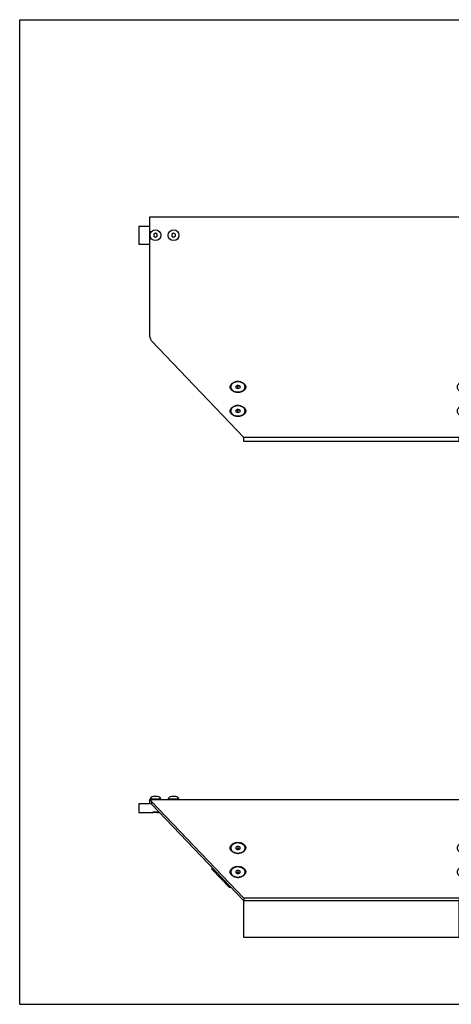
# Model space of a CAD drawing. Header units: inches. Extents: x 0 to 35.2, y 0 to 27.2.
# Tile 1 of 2: x 0 to 11.9, y 0 to 27.2. Entities that reach past the tile are written whole.
import ezdxf

# ---------------------------------------------------------------- set-up
doc = ezdxf.new("R2010")
doc.units = ezdxf.units.IN
doc.header["$LTSCALE"] = 1.936
doc.header["$MEASUREMENT"] = 0
doc.linetypes.add('HIDDEN', pattern=[0.2, 0.1, -0.1])
doc.layers.get('0').update_dxf_attribs({"linetype": 'CONTINUOUS'})
for name, color, linetype in [('300741M_BL4', 7, 'CONTINUOUS'), ('300774M_BL0', 7, 'CONTINUOUS'), ('300831M_BL1', 7, 'CONTINUOUS'), ('300841M_BL7', 7, 'CONTINUOUS'), ('910408M_BL2', 7, 'CONTINUOUS'), ('910408M_BL3', 7, 'CONTINUOUS'), ('930510M_BL5', 7, 'CONTINUOUS'), ('930510M_BL6', 7, 'CONTINUOUS')]:
    doc.layers.add(name, color=color, linetype=linetype)

# ---------------------------------------------------------------- blocks, each defined once
blk = doc.blocks.new('300774M_BL0', base_point=(3.573, 13.396))
at = {"layer": '300774M_BL0', "color": 7, "linetype": 'CONTINUOUS'}
for p, q in [((3.288, 21.496), (3.288, 20.996)), ((3.288, 21.496), (3.587, 21.496)), ((3.288, 20.996), (3.587, 20.996)), ((3.288, 5.547), (3.288, 5.297)), ((3.288, 5.547), (3.587, 5.547)), ((3.288, 5.297), (3.669, 5.297)), ((3.669, 5.297), (3.669, 5.297)), ((3.669, 5.297), (3.669, 5.297)), ((3.823, 5.298), (3.825, 5.297)), ((3.825, 5.297), (3.826, 5.297)), ((3.826, 5.297), (3.859, 5.297))]:
    blk.add_line(p, q, dxfattribs=at)
at = {"layer": '300774M_BL0', "color": 8, "linetype": 'HIDDEN'}
for points in [[(3.747, 5.312), (3.742, 5.312), (3.731, 5.312), (3.714, 5.31), (3.699, 5.308), (3.686, 5.304), (3.675, 5.301), (3.667, 5.299), (3.662, 5.297), (3.661, 5.297), (3.661, 5.297)], [(3.834, 5.297), (3.834, 5.297), (3.832, 5.297), (3.828, 5.299), (3.82, 5.301), (3.809, 5.304), (3.795, 5.308), (3.78, 5.31), (3.764, 5.312), (3.753, 5.312), (3.747, 5.312)]]:
    blk.add_open_spline(points, degree=3, dxfattribs=at)
at = {"layer": '300774M_BL0', "color": 7, "linetype": 'CONTINUOUS'}
for points, knots in [([(3.669, 5.297), (3.672, 5.298), (3.68, 5.3), (3.693, 5.303), (3.707, 5.306), (3.719, 5.308), (3.731, 5.309), (3.74, 5.309), (3.745, 5.31), (3.747, 5.31)], [0, 0, 0, 0, 0.108158, 0.333573, 0.480329, 0.643757, 0.818864, 0.909107, 1, 1, 1, 1]), ([(3.747, 5.31), (3.751, 5.31), (3.76, 5.309), (3.776, 5.308), (3.793, 5.305), (3.808, 5.302), (3.818, 5.299), (3.821, 5.298), (3.823, 5.298)], [0, 0, 0, 0, 0.165795, 0.327332, 0.621361, 0.853761, 0.939056, 1, 1, 1, 1])]:
    blk.add_open_spline(points, degree=3, knots=knots, dxfattribs=at)
blk.add_open_spline([(3.669, 5.297), (3.669, 5.297), (3.669, 5.297), (3.669, 5.297)], degree=3, dxfattribs=at)
blk = doc.blocks.new('300831M_BL1', base_point=(16.435, 12.301))
at = {"layer": '300831M_BL1', "color": 3, "linetype": 'CONTINUOUS'}
for p, q in [((3.587, 21.746), (3.587, 18.45)), ((12.697, 21.746), (3.587, 21.746)), ((14.727, 21.746), (12.757, 21.746)), ((14.727, 21.746), (14.727, 18.45)), ((3.637, 18.333), (6.187, 15.66)), ((14.678, 18.333), (12.127, 15.66)), ((12.127, 15.66), (6.187, 15.66)), ((14.727, 5.651), (3.587, 5.651)), ((3.637, 5.603), (6.187, 2.93)), ((14.678, 5.603), (12.127, 2.93)), ((25.87, 5.603), (23.197, 2.93)), ((29.283, 5.651), (25.987, 5.651)), ((12.127, 2.93), (6.187, 2.93))]:
    blk.add_line(p, q, dxfattribs=at)
at = {"layer": '300831M_BL1', "color": 7, "linetype": 'CONTINUOUS'}
for p, q in [((3.587, 5.651), (3.587, 5.547)), ((3.637, 5.603), (3.637, 5.529)), ((3.637, 5.529), (6.187, 2.856)), ((14.678, 5.529), (12.127, 2.856)), ((14.678, 5.603), (14.678, 5.529)), ((14.727, 5.651), (14.727, 5.547)), ((25.944, 5.529), (23.271, 2.856)), ((25.87, 5.603), (25.944, 5.529)), ((25.987, 5.651), (25.987, 5.547)), ((28.533, 5.547), (25.987, 5.547)), ((29.283, 5.547), (29.033, 5.547)), ((29.283, 5.651), (29.283, 5.547)), ((6.187, 2.93), (6.187, 2.856)), ((12.127, 2.856), (6.187, 2.856)), ((12.127, 2.93), (12.127, 2.856)), ((23.197, 2.93), (23.271, 2.856))]:
    blk.add_line(p, q, dxfattribs=at)
at = {"layer": '300831M_BL1', "color": 3, "linetype": 'CONTINUOUS'}
for centre, radius, start, end in [((12.727, 21.496), 0.125, 103.9428, 76.0572), ((25.987, 5.487), 0.165, 90, 135), ((6.024, 4.466), 0.296, 261.2082, 262.7998), ((6.024, 4.47), 0.3, 262.7995, 264.5821), ((6.024, 4.472), 0.302, 264.5791, 269.9954), ((6.024, 4.472), 0.302, 270.0046, 275.4209), ((6.024, 4.47), 0.3, 275.4179, 277.2005), ((6.025, 4.466), 0.296, 277.2002, 278.7918), ((12.29, 4.466), 0.296, 261.2082, 262.7998), ((12.29, 4.47), 0.3, 262.7995, 264.5821), ((12.29, 4.472), 0.302, 264.5791, 269.9954), ((12.29, 4.472), 0.302, 270.0046, 275.4209), ((12.29, 4.47), 0.3, 275.4179, 277.2005), ((12.291, 4.466), 0.296, 277.2002, 278.7918), ((6.024, 3.803), 0.296, 261.2082, 262.7998), ((6.024, 3.807), 0.3, 262.7995, 264.5821), ((6.024, 3.809), 0.302, 264.5791, 269.9954), ((6.024, 3.809), 0.302, 270.0046, 275.4209), ((6.024, 3.807), 0.3, 275.4179, 277.2005), ((6.025, 3.803), 0.296, 277.2002, 278.7918), ((12.29, 3.803), 0.296, 261.2082, 262.7998), ((12.29, 3.807), 0.3, 262.7995, 264.5821), ((12.29, 3.809), 0.302, 264.5791, 269.9954), ((12.29, 3.809), 0.302, 270.0046, 275.4209), ((12.29, 3.807), 0.3, 275.4179, 277.2005), ((12.291, 3.803), 0.296, 277.2002, 278.7918)]:
    blk.add_arc(centre, radius, start, end, dxfattribs=at)
at = {"layer": '300831M_BL1', "color": 7, "linetype": 'CONTINUOUS'}
blk.add_arc((25.987, 5.487), 0.06, 90, 135, dxfattribs=at)
at = {"layer": '300831M_BL1', "color": 3, "linetype": 'CONTINUOUS'}
for points, knots in [([(3.637, 18.333), (3.632, 18.342), (3.624, 18.359), (3.612, 18.387), (3.6, 18.418), (3.592, 18.439), (3.587, 18.45)], [0, 0, 0, 0, 0.220052, 0.465201, 0.728064, 1, 1, 1, 1]), ([(14.678, 18.333), (14.682, 18.342), (14.691, 18.359), (14.703, 18.387), (14.715, 18.418), (14.723, 18.439), (14.727, 18.45)], [0, 0, 0, 0, 0.220052, 0.465201, 0.728064, 1, 1, 1, 1]), ([(6.024, 16.9), (6.01, 16.9), (5.982, 16.902), (5.942, 16.91), (5.905, 16.924), (5.872, 16.943), (5.845, 16.966), (5.825, 16.992), (5.815, 17.017), (5.81, 17.037), (5.809, 17.052), (5.81, 17.067), (5.815, 17.087), (5.825, 17.111), (5.845, 17.137), (5.872, 17.16), (5.905, 17.179), (5.942, 17.193), (5.982, 17.202), (6.01, 17.204), (6.024, 17.204)], [0, 0, 0, 0, 0.072458, 0.143631, 0.21213, 0.277077, 0.337931, 0.39474, 0.448247, 0.474245, 0.5, 0.525755, 0.551753, 0.60526, 0.662069, 0.722923, 0.78787, 0.856369, 0.927542, 1, 1, 1, 1]), ([(6.024, 17.204), (6.038, 17.204), (6.066, 17.202), (6.106, 17.193), (6.143, 17.179), (6.176, 17.16), (6.203, 17.137), (6.223, 17.111), (6.234, 17.087), (6.238, 17.067), (6.239, 17.052), (6.238, 17.037), (6.234, 17.017), (6.223, 16.992), (6.203, 16.966), (6.176, 16.943), (6.143, 16.924), (6.106, 16.91), (6.066, 16.902), (6.038, 16.9), (6.024, 16.9)], [0, 0, 0, 0, 0.072458, 0.143631, 0.21213, 0.277077, 0.337931, 0.39474, 0.448247, 0.474245, 0.5, 0.525755, 0.551753, 0.60526, 0.662069, 0.722923, 0.78787, 0.856369, 0.927542, 1, 1, 1, 1]), ([(12.29, 17.204), (12.276, 17.204), (12.248, 17.202), (12.208, 17.193), (12.171, 17.179), (12.138, 17.16), (12.111, 17.137), (12.091, 17.111), (12.081, 17.087), (12.076, 17.067), (12.075, 17.052), (12.076, 17.037), (12.081, 17.017), (12.091, 16.992), (12.111, 16.966), (12.138, 16.943), (12.171, 16.924), (12.208, 16.91), (12.248, 16.902), (12.276, 16.9), (12.29, 16.9)], [0, 0, 0, 0, 0.072458, 0.143631, 0.21213, 0.277077, 0.337931, 0.39474, 0.448247, 0.474245, 0.5, 0.525755, 0.551753, 0.60526, 0.662069, 0.722923, 0.78787, 0.856369, 0.927542, 1, 1, 1, 1]), ([(12.29, 16.9), (12.304, 16.9), (12.332, 16.902), (12.372, 16.91), (12.409, 16.924), (12.442, 16.943), (12.469, 16.966), (12.489, 16.992), (12.5, 17.017), (12.504, 17.037), (12.505, 17.052), (12.504, 17.067), (12.5, 17.087), (12.489, 17.111), (12.469, 17.137), (12.442, 17.16), (12.409, 17.179), (12.372, 17.193), (12.332, 17.202), (12.304, 17.204), (12.29, 17.204)], [0, 0, 0, 0, 0.072458, 0.143631, 0.21213, 0.277077, 0.337931, 0.39474, 0.448247, 0.474245, 0.5, 0.525755, 0.551753, 0.60526, 0.662069, 0.722923, 0.78787, 0.856369, 0.927542, 1, 1, 1, 1]), ([(6.024, 16.237), (6.01, 16.237), (5.982, 16.239), (5.942, 16.248), (5.905, 16.261), (5.872, 16.28), (5.845, 16.303), (5.825, 16.33), (5.815, 16.354), (5.81, 16.374), (5.809, 16.389), (5.81, 16.404), (5.815, 16.424), (5.825, 16.448), (5.845, 16.475), (5.872, 16.498), (5.905, 16.516), (5.942, 16.53), (5.982, 16.539), (6.01, 16.541), (6.024, 16.541)], [0, 0, 0, 0, 0.072458, 0.143631, 0.21213, 0.277077, 0.337931, 0.39474, 0.448247, 0.474245, 0.5, 0.525755, 0.551753, 0.60526, 0.662069, 0.722923, 0.78787, 0.856369, 0.927542, 1, 1, 1, 1]), ([(6.024, 16.541), (6.038, 16.541), (6.066, 16.539), (6.106, 16.53), (6.143, 16.516), (6.176, 16.498), (6.203, 16.475), (6.223, 16.448), (6.234, 16.424), (6.238, 16.404), (6.239, 16.389), (6.238, 16.374), (6.234, 16.354), (6.223, 16.33), (6.203, 16.303), (6.176, 16.28), (6.143, 16.261), (6.106, 16.248), (6.066, 16.239), (6.038, 16.237), (6.024, 16.237)], [0, 0, 0, 0, 0.072458, 0.143631, 0.21213, 0.277077, 0.337931, 0.39474, 0.448247, 0.474245, 0.5, 0.525755, 0.551753, 0.60526, 0.662069, 0.722923, 0.78787, 0.856369, 0.927542, 1, 1, 1, 1]), ([(12.29, 16.541), (12.276, 16.541), (12.248, 16.539), (12.208, 16.53), (12.171, 16.516), (12.138, 16.498), (12.111, 16.475), (12.091, 16.448), (12.081, 16.424), (12.076, 16.404), (12.075, 16.389), (12.076, 16.374), (12.081, 16.354), (12.091, 16.33), (12.111, 16.303), (12.138, 16.28), (12.171, 16.261), (12.208, 16.248), (12.248, 16.239), (12.276, 16.237), (12.29, 16.237)], [0, 0, 0, 0, 0.072458, 0.143631, 0.21213, 0.277077, 0.337931, 0.39474, 0.448247, 0.474245, 0.5, 0.525755, 0.551753, 0.60526, 0.662069, 0.722923, 0.78787, 0.856369, 0.927542, 1, 1, 1, 1]), ([(12.29, 16.237), (12.304, 16.237), (12.332, 16.239), (12.372, 16.248), (12.409, 16.261), (12.442, 16.28), (12.469, 16.303), (12.489, 16.33), (12.5, 16.354), (12.504, 16.374), (12.505, 16.389), (12.504, 16.404), (12.5, 16.424), (12.489, 16.448), (12.469, 16.475), (12.442, 16.498), (12.409, 16.516), (12.372, 16.53), (12.332, 16.539), (12.304, 16.541), (12.29, 16.541)], [0, 0, 0, 0, 0.072458, 0.143631, 0.21213, 0.277077, 0.337931, 0.39474, 0.448247, 0.474245, 0.5, 0.525755, 0.551753, 0.60526, 0.662069, 0.722923, 0.78787, 0.856369, 0.927542, 1, 1, 1, 1]), ([(3.637, 5.603), (3.635, 5.607), (3.631, 5.614), (3.625, 5.624), (3.619, 5.632), (3.613, 5.639), (3.606, 5.644), (3.6, 5.648), (3.594, 5.651), (3.59, 5.651), (3.587, 5.651)], [0, 0, 0, 0, 0.173502, 0.332439, 0.476379, 0.605249, 0.719651, 0.821377, 0.913395, 1, 1, 1, 1]), ([(14.678, 5.603), (14.68, 5.607), (14.683, 5.614), (14.69, 5.624), (14.696, 5.632), (14.702, 5.639), (14.708, 5.644), (14.714, 5.648), (14.721, 5.651), (14.725, 5.651), (14.727, 5.651)], [0, 0, 0, 0, 0.173502, 0.332439, 0.476379, 0.605249, 0.719651, 0.821377, 0.913395, 1, 1, 1, 1]), ([(5.978, 4.173), (5.954, 4.177), (5.918, 4.188), (5.876, 4.211), (5.85, 4.232), (5.83, 4.256), (5.818, 4.278), (5.812, 4.296), (5.809, 4.315), (5.81, 4.338), (5.818, 4.366), (5.833, 4.392), (5.854, 4.415), (5.881, 4.436), (5.912, 4.452), (5.948, 4.464), (5.985, 4.472), (6.011, 4.473), (6.024, 4.473)], [0, 0, 0, 0, 0.140922, 0.206955, 0.26916, 0.327493, 0.382473, 0.409081, 0.435306, 0.487334, 0.540364, 0.595882, 0.654892, 0.717807, 0.784485, 0.854366, 0.926633, 1, 1, 1, 1]), ([(6.024, 4.473), (6.037, 4.473), (6.063, 4.472), (6.101, 4.464), (6.136, 4.452), (6.168, 4.436), (6.194, 4.415), (6.216, 4.392), (6.231, 4.366), (6.239, 4.338), (6.239, 4.315), (6.236, 4.296), (6.231, 4.278), (6.219, 4.256), (6.199, 4.232), (6.173, 4.211), (6.131, 4.188), (6.095, 4.177), (6.07, 4.173)], [0, 0, 0, 0, 0.073367, 0.145634, 0.215515, 0.282193, 0.345108, 0.404118, 0.459636, 0.512666, 0.564694, 0.590919, 0.617527, 0.672507, 0.73084, 0.793045, 0.859078, 1, 1, 1, 1]), ([(12.29, 4.473), (12.277, 4.473), (12.251, 4.472), (12.214, 4.464), (12.178, 4.452), (12.147, 4.436), (12.12, 4.415), (12.099, 4.392), (12.084, 4.366), (12.076, 4.338), (12.075, 4.315), (12.078, 4.296), (12.084, 4.278), (12.096, 4.256), (12.116, 4.232), (12.142, 4.211), (12.184, 4.188), (12.22, 4.177), (12.244, 4.173)], [0, 0, 0, 0, 0.073367, 0.145634, 0.215515, 0.282193, 0.345108, 0.404118, 0.459636, 0.512666, 0.564694, 0.590919, 0.617527, 0.672507, 0.73084, 0.793045, 0.859078, 1, 1, 1, 1]), ([(12.336, 4.173), (12.361, 4.177), (12.397, 4.188), (12.439, 4.211), (12.465, 4.232), (12.485, 4.256), (12.497, 4.278), (12.502, 4.296), (12.505, 4.315), (12.505, 4.338), (12.497, 4.366), (12.482, 4.392), (12.46, 4.415), (12.434, 4.436), (12.402, 4.452), (12.367, 4.464), (12.329, 4.472), (12.303, 4.473), (12.29, 4.473)], [0, 0, 0, 0, 0.140922, 0.206955, 0.26916, 0.327493, 0.382473, 0.409081, 0.435306, 0.487334, 0.540364, 0.595882, 0.654892, 0.717807, 0.784485, 0.854366, 0.926633, 1, 1, 1, 1]), ([(5.978, 3.511), (5.954, 3.514), (5.918, 3.525), (5.876, 3.548), (5.85, 3.569), (5.83, 3.593), (5.818, 3.615), (5.812, 3.633), (5.809, 3.652), (5.81, 3.675), (5.818, 3.703), (5.833, 3.729), (5.854, 3.753), (5.881, 3.773), (5.912, 3.789), (5.948, 3.801), (5.985, 3.809), (6.011, 3.81), (6.024, 3.81)], [0, 0, 0, 0, 0.140922, 0.206955, 0.26916, 0.327493, 0.382473, 0.409081, 0.435306, 0.487334, 0.540364, 0.595882, 0.654892, 0.717807, 0.784485, 0.854366, 0.926633, 1, 1, 1, 1]), ([(6.024, 3.81), (6.037, 3.81), (6.063, 3.809), (6.101, 3.801), (6.136, 3.789), (6.168, 3.773), (6.194, 3.753), (6.216, 3.729), (6.231, 3.703), (6.239, 3.675), (6.239, 3.652), (6.236, 3.633), (6.231, 3.615), (6.219, 3.593), (6.199, 3.569), (6.173, 3.548), (6.131, 3.525), (6.095, 3.514), (6.07, 3.511)], [0, 0, 0, 0, 0.073367, 0.145634, 0.215515, 0.282193, 0.345108, 0.404118, 0.459636, 0.512666, 0.564694, 0.590919, 0.617527, 0.672507, 0.73084, 0.793045, 0.859078, 1, 1, 1, 1]), ([(12.29, 3.81), (12.277, 3.81), (12.251, 3.809), (12.214, 3.801), (12.178, 3.789), (12.147, 3.773), (12.12, 3.753), (12.099, 3.729), (12.084, 3.703), (12.076, 3.675), (12.075, 3.652), (12.078, 3.633), (12.084, 3.615), (12.096, 3.593), (12.116, 3.569), (12.142, 3.548), (12.184, 3.525), (12.22, 3.514), (12.244, 3.511)], [0, 0, 0, 0, 0.073367, 0.145634, 0.215515, 0.282193, 0.345108, 0.404118, 0.459636, 0.512666, 0.564694, 0.590919, 0.617527, 0.672507, 0.73084, 0.793045, 0.859078, 1, 1, 1, 1]), ([(12.336, 3.511), (12.361, 3.514), (12.397, 3.525), (12.439, 3.548), (12.465, 3.569), (12.485, 3.593), (12.497, 3.615), (12.502, 3.633), (12.505, 3.652), (12.505, 3.675), (12.497, 3.703), (12.482, 3.729), (12.46, 3.753), (12.434, 3.773), (12.402, 3.789), (12.367, 3.801), (12.329, 3.809), (12.303, 3.81), (12.29, 3.81)], [0, 0, 0, 0, 0.140922, 0.206955, 0.26916, 0.327493, 0.382473, 0.409081, 0.435306, 0.487334, 0.540364, 0.595882, 0.654892, 0.717807, 0.784485, 0.854366, 0.926633, 1, 1, 1, 1])]:
    blk.add_open_spline(points, degree=3, knots=knots, dxfattribs=at)
at = {"layer": '300831M_BL1', "color": 7, "linetype": 'CONTINUOUS'}
for points in [[(3.637, 5.529), (3.633, 5.532), (3.625, 5.537), (3.612, 5.543), (3.6, 5.546), (3.591, 5.547), (3.587, 5.547)], [(14.678, 5.529), (14.682, 5.532), (14.69, 5.537), (14.702, 5.543), (14.715, 5.546), (14.723, 5.547), (14.727, 5.547)]]:
    blk.add_open_spline(points, degree=3, knots=[0, 0, 0, 0, 0.271087, 0.525591, 0.766597, 1, 1, 1, 1], dxfattribs=at)
blk = doc.blocks.new('910408M_BL2', base_point=(3.746, 13.52))
at = {"layer": '910408M_BL2', "color": 7, "linetype": 'CONTINUOUS'}
for p, q in [((3.747, 21.303), (3.698, 21.274)), ((3.698, 21.274), (3.698, 21.217)), ((3.698, 21.217), (3.747, 21.189)), ((3.796, 21.274), (3.747, 21.303)), ((3.747, 21.189), (3.796, 21.217)), ((3.796, 21.217), (3.796, 21.274)), ((3.806, 5.738), (3.688, 5.738)), ((3.598, 5.651), (3.598, 5.666)), ((3.897, 5.666), (3.598, 5.666)), ((3.897, 5.651), (3.897, 5.666))]:
    blk.add_line(p, q, dxfattribs=at)
blk.add_circle((3.747, 21.246), 0.15, dxfattribs=at)
for centre, start, end in [((3.688, 5.645), 90, 166.7094), ((3.806, 5.645), 13.2906, 90)]:
    blk.add_arc(centre, 0.093, start, end, dxfattribs=at)
blk = doc.blocks.new('910408M_BL3', base_point=(4.246, 13.52))
at = {"layer": '910408M_BL3', "color": 7, "linetype": 'CONTINUOUS'}
for p, q in [((4.247, 21.303), (4.198, 21.274)), ((4.198, 21.274), (4.198, 21.217)), ((4.198, 21.217), (4.247, 21.189)), ((4.296, 21.274), (4.247, 21.303)), ((4.247, 21.189), (4.296, 21.217)), ((4.296, 21.217), (4.296, 21.274)), ((4.306, 5.738), (4.188, 5.738)), ((4.098, 5.651), (4.098, 5.666)), ((4.397, 5.666), (4.098, 5.666)), ((4.397, 5.651), (4.397, 5.666))]:
    blk.add_line(p, q, dxfattribs=at)
blk.add_circle((4.247, 21.246), 0.15, dxfattribs=at)
for centre, start, end in [((4.188, 5.645), 90, 166.7094), ((4.306, 5.645), 13.2906, 90)]:
    blk.add_arc(centre, 0.093, start, end, dxfattribs=at)
blk = doc.blocks.new('300741M_BL4', base_point=(5.57, 3.503))
at = {"layer": '300741M_BL4', "color": 7, "linetype": 'CONTINUOUS'}
for p, q in [((5.311, 3.72), (5.311, 3.774)), ((5.795, 3.231), (5.311, 3.72)), ((5.795, 3.231), (5.795, 3.267)), ((5.829, 3.231), (5.795, 3.231))]:
    blk.add_line(p, q, dxfattribs=at)
blk = doc.blocks.new('930510M_BL5', base_point=(6.024, 10.024))
at = {"layer": '930510M_BL5', "color": 7, "linetype": 'CONTINUOUS'}
for p, q in [((5.827, 16.401), (5.827, 16.393)), ((6.024, 16.441), (5.965, 16.417)), ((5.965, 16.417), (5.965, 16.369)), ((5.965, 16.369), (6.024, 16.345)), ((5.985, 16.425), (6.024, 16.409)), ((6.083, 16.417), (6.024, 16.441)), ((6.024, 16.409), (6.064, 16.425)), ((6.024, 16.345), (6.024, 16.409)), ((6.024, 16.345), (6.083, 16.369)), ((6.083, 16.369), (6.083, 16.417)), ((6.221, 16.401), (6.221, 16.393)), ((5.827, 3.646), (5.827, 3.655)), ((6.024, 3.703), (5.965, 3.679)), ((5.965, 3.679), (5.965, 3.63)), ((5.965, 3.63), (6.024, 3.606)), ((6.024, 3.639), (5.985, 3.623)), ((6.024, 3.703), (6.024, 3.639)), ((6.083, 3.679), (6.024, 3.703)), ((6.064, 3.623), (6.024, 3.639)), ((6.024, 3.606), (6.083, 3.63)), ((6.083, 3.63), (6.083, 3.679)), ((6.221, 3.646), (6.221, 3.655))]:
    blk.add_line(p, q, dxfattribs=at)
for centre, radius, start, end in [((5.926, 16.393), 0.0986, 175.1491, 179.9957), ((5.927, 16.393), 0.0991, 174.2242, 175.151), ((6.122, 16.393), 0.0991, 4.849, 5.7758), ((6.122, 16.393), 0.0986, 0.0043, 4.8509), ((5.926, 3.655), 0.0986, 180.0043, 184.8509), ((5.927, 3.655), 0.0991, 184.849, 185.7758), ((6.122, 3.655), 0.0986, 355.1491, 359.9957), ((6.122, 3.655), 0.0991, 354.2242, 355.151)]:
    blk.add_arc(centre, radius, start, end, dxfattribs=at)
for points, knots in [([(6.024, 16.541), (5.999, 16.541), (5.961, 16.536), (5.915, 16.518), (5.885, 16.501), (5.86, 16.48), (5.842, 16.456), (5.83, 16.429), (5.827, 16.411), (5.827, 16.401)], [0, 0, 0, 0, 0.286789, 0.42395, 0.553971, 0.675795, 0.789521, 0.896634, 1, 1, 1, 1]), ([(5.827, 16.393), (5.827, 16.389), (5.828, 16.379), (5.832, 16.361), (5.842, 16.339), (5.86, 16.314), (5.885, 16.293), (5.915, 16.276), (5.961, 16.259), (5.999, 16.254), (6.024, 16.254)], [0, 0, 0, 0, 0.051546, 0.103582, 0.210672, 0.32437, 0.446164, 0.576154, 0.713281, 1, 1, 1, 1]), ([(6.024, 16.532), (6, 16.532), (5.964, 16.528), (5.919, 16.512), (5.89, 16.496), (5.865, 16.477), (5.846, 16.454), (5.833, 16.429), (5.829, 16.412), (5.828, 16.403)], [0, 0, 0, 0, 0.284721, 0.421415, 0.551555, 0.674042, 0.788729, 0.896634, 1, 1, 1, 1]), ([(6.221, 16.401), (6.221, 16.411), (6.218, 16.429), (6.207, 16.456), (6.188, 16.48), (6.163, 16.501), (6.133, 16.518), (6.087, 16.536), (6.05, 16.541), (6.024, 16.541)], [0, 0, 0, 0, 0.103366, 0.210479, 0.324205, 0.446029, 0.57605, 0.713211, 1, 1, 1, 1]), ([(6.221, 16.403), (6.22, 16.412), (6.215, 16.429), (6.202, 16.454), (6.183, 16.477), (6.158, 16.496), (6.129, 16.512), (6.085, 16.528), (6.048, 16.532), (6.024, 16.532)], [0, 0, 0, 0, 0.103366, 0.211271, 0.325958, 0.448445, 0.578585, 0.715279, 1, 1, 1, 1]), ([(6.024, 16.254), (6.05, 16.254), (6.087, 16.259), (6.133, 16.276), (6.163, 16.293), (6.188, 16.314), (6.207, 16.339), (6.217, 16.361), (6.22, 16.379), (6.221, 16.389), (6.221, 16.393)], [0, 0, 0, 0, 0.286719, 0.423846, 0.553836, 0.67563, 0.789328, 0.896418, 0.948454, 1, 1, 1, 1]), ([(6.024, 3.794), (5.999, 3.794), (5.961, 3.789), (5.915, 3.771), (5.885, 3.754), (5.86, 3.733), (5.842, 3.709), (5.832, 3.687), (5.828, 3.668), (5.827, 3.659), (5.827, 3.655)], [0, 0, 0, 0, 0.286719, 0.423846, 0.553836, 0.67563, 0.789328, 0.896418, 0.948454, 1, 1, 1, 1]), ([(5.827, 3.646), (5.827, 3.637), (5.83, 3.618), (5.842, 3.592), (5.86, 3.568), (5.885, 3.546), (5.915, 3.529), (5.961, 3.512), (5.999, 3.507), (6.024, 3.507)], [0, 0, 0, 0, 0.103366, 0.210479, 0.324205, 0.446029, 0.57605, 0.713211, 1, 1, 1, 1]), ([(5.828, 3.645), (5.829, 3.636), (5.833, 3.618), (5.846, 3.593), (5.865, 3.571), (5.89, 3.552), (5.919, 3.536), (5.964, 3.52), (6, 3.515), (6.024, 3.515)], [0, 0, 0, 0, 0.103366, 0.211271, 0.325958, 0.448445, 0.578585, 0.715279, 1, 1, 1, 1]), ([(6.221, 3.655), (6.221, 3.659), (6.22, 3.668), (6.217, 3.687), (6.207, 3.709), (6.188, 3.733), (6.163, 3.754), (6.133, 3.771), (6.087, 3.789), (6.05, 3.794), (6.024, 3.794)], [0, 0, 0, 0, 0.051546, 0.103582, 0.210672, 0.32437, 0.446164, 0.576154, 0.713281, 1, 1, 1, 1]), ([(6.024, 3.507), (6.05, 3.507), (6.087, 3.512), (6.133, 3.529), (6.163, 3.546), (6.188, 3.568), (6.207, 3.592), (6.218, 3.618), (6.221, 3.637), (6.221, 3.646)], [0, 0, 0, 0, 0.286789, 0.42395, 0.553971, 0.675795, 0.789521, 0.896634, 1, 1, 1, 1]), ([(6.024, 3.515), (6.048, 3.515), (6.085, 3.52), (6.129, 3.536), (6.158, 3.552), (6.183, 3.571), (6.202, 3.593), (6.215, 3.618), (6.22, 3.636), (6.221, 3.645)], [0, 0, 0, 0, 0.284721, 0.421415, 0.551555, 0.674042, 0.788729, 0.896634, 1, 1, 1, 1])]:
    blk.add_open_spline(points, degree=3, knots=knots, dxfattribs=at)
blk = doc.blocks.new('930510M_BL6', base_point=(6.024, 10.687))
at = {"layer": '930510M_BL6', "color": 7, "linetype": 'CONTINUOUS'}
for p, q in [((5.827, 17.064), (5.827, 17.056)), ((6.024, 17.104), (5.965, 17.08)), ((5.965, 17.08), (5.965, 17.032)), ((5.965, 17.032), (6.024, 17.008)), ((5.985, 17.088), (6.024, 17.072)), ((6.083, 17.08), (6.024, 17.104)), ((6.024, 17.072), (6.064, 17.088)), ((6.024, 17.008), (6.024, 17.072)), ((6.024, 17.008), (6.083, 17.032)), ((6.083, 17.032), (6.083, 17.08)), ((6.221, 17.064), (6.221, 17.056)), ((6.024, 4.366), (5.965, 4.342)), ((6.024, 4.366), (6.024, 4.302)), ((6.083, 4.342), (6.024, 4.366)), ((5.827, 4.309), (5.827, 4.317)), ((5.965, 4.342), (5.965, 4.293)), ((5.965, 4.293), (6.024, 4.269)), ((6.024, 4.302), (5.985, 4.285)), ((6.064, 4.285), (6.024, 4.302)), ((6.024, 4.269), (6.083, 4.293)), ((6.083, 4.293), (6.083, 4.342)), ((6.221, 4.309), (6.221, 4.317))]:
    blk.add_line(p, q, dxfattribs=at)
for centre, radius, start, end in [((5.926, 17.056), 0.0986, 175.1491, 179.9957), ((5.927, 17.056), 0.0991, 174.2242, 175.151), ((6.122, 17.056), 0.0991, 4.849, 5.7758), ((6.122, 17.056), 0.0986, 0.0043, 4.8509), ((5.926, 4.317), 0.0986, 180.0043, 184.8509), ((5.927, 4.317), 0.0991, 184.849, 185.7758), ((6.122, 4.317), 0.0986, 355.1491, 359.9957), ((6.122, 4.317), 0.0991, 354.2242, 355.151)]:
    blk.add_arc(centre, radius, start, end, dxfattribs=at)
for points, knots in [([(6.024, 17.204), (5.999, 17.204), (5.961, 17.198), (5.915, 17.181), (5.885, 17.164), (5.86, 17.143), (5.842, 17.119), (5.83, 17.092), (5.827, 17.073), (5.827, 17.064)], [0, 0, 0, 0, 0.286789, 0.42395, 0.553971, 0.675795, 0.789521, 0.896634, 1, 1, 1, 1]), ([(6.024, 17.195), (6, 17.195), (5.964, 17.191), (5.919, 17.175), (5.89, 17.159), (5.865, 17.14), (5.846, 17.117), (5.833, 17.092), (5.829, 17.075), (5.828, 17.066)], [0, 0, 0, 0, 0.284721, 0.421415, 0.551555, 0.674042, 0.788729, 0.896634, 1, 1, 1, 1]), ([(6.221, 17.064), (6.221, 17.073), (6.218, 17.092), (6.207, 17.119), (6.188, 17.143), (6.163, 17.164), (6.133, 17.181), (6.087, 17.198), (6.05, 17.204), (6.024, 17.204)], [0, 0, 0, 0, 0.103366, 0.210479, 0.324205, 0.446029, 0.57605, 0.713211, 1, 1, 1, 1]), ([(6.221, 17.066), (6.22, 17.075), (6.215, 17.092), (6.202, 17.117), (6.183, 17.14), (6.158, 17.159), (6.129, 17.175), (6.085, 17.191), (6.048, 17.195), (6.024, 17.195)], [0, 0, 0, 0, 0.103366, 0.211271, 0.325958, 0.448445, 0.578585, 0.715279, 1, 1, 1, 1]), ([(5.827, 17.056), (5.827, 17.051), (5.828, 17.042), (5.832, 17.024), (5.842, 17.002), (5.86, 16.977), (5.885, 16.956), (5.915, 16.939), (5.961, 16.922), (5.999, 16.917), (6.024, 16.917)], [0, 0, 0, 0, 0.051546, 0.103582, 0.210672, 0.32437, 0.446164, 0.576154, 0.713281, 1, 1, 1, 1]), ([(6.024, 16.917), (6.05, 16.917), (6.087, 16.922), (6.133, 16.939), (6.163, 16.956), (6.188, 16.977), (6.207, 17.002), (6.217, 17.024), (6.22, 17.042), (6.221, 17.051), (6.221, 17.056)], [0, 0, 0, 0, 0.286719, 0.423846, 0.553836, 0.67563, 0.789328, 0.896418, 0.948454, 1, 1, 1, 1]), ([(6.024, 4.457), (5.999, 4.457), (5.961, 4.452), (5.915, 4.434), (5.885, 4.417), (5.86, 4.396), (5.842, 4.372), (5.832, 4.349), (5.828, 4.331), (5.827, 4.322), (5.827, 4.317)], [0, 0, 0, 0, 0.286719, 0.423846, 0.553836, 0.67563, 0.789328, 0.896418, 0.948454, 1, 1, 1, 1]), ([(6.221, 4.317), (6.221, 4.322), (6.22, 4.331), (6.217, 4.349), (6.207, 4.372), (6.188, 4.396), (6.163, 4.417), (6.133, 4.434), (6.087, 4.452), (6.05, 4.457), (6.024, 4.457)], [0, 0, 0, 0, 0.051546, 0.103582, 0.210672, 0.32437, 0.446164, 0.576154, 0.713281, 1, 1, 1, 1]), ([(5.827, 4.309), (5.827, 4.3), (5.83, 4.281), (5.842, 4.255), (5.86, 4.23), (5.885, 4.209), (5.915, 4.192), (5.961, 4.175), (5.999, 4.17), (6.024, 4.17)], [0, 0, 0, 0, 0.103366, 0.210479, 0.324205, 0.446029, 0.57605, 0.713211, 1, 1, 1, 1]), ([(5.828, 4.308), (5.829, 4.299), (5.833, 4.281), (5.846, 4.256), (5.865, 4.234), (5.89, 4.214), (5.919, 4.199), (5.964, 4.183), (6, 4.178), (6.024, 4.178)], [0, 0, 0, 0, 0.103366, 0.211271, 0.325958, 0.448445, 0.578585, 0.715279, 1, 1, 1, 1]), ([(6.024, 4.17), (6.05, 4.17), (6.087, 4.175), (6.133, 4.192), (6.163, 4.209), (6.188, 4.23), (6.207, 4.255), (6.218, 4.281), (6.221, 4.3), (6.221, 4.309)], [0, 0, 0, 0, 0.286789, 0.42395, 0.553971, 0.675795, 0.789521, 0.896634, 1, 1, 1, 1]), ([(6.024, 4.178), (6.048, 4.178), (6.085, 4.183), (6.129, 4.199), (6.158, 4.214), (6.183, 4.234), (6.202, 4.256), (6.215, 4.281), (6.22, 4.299), (6.221, 4.308)], [0, 0, 0, 0, 0.284721, 0.421415, 0.551555, 0.674042, 0.788729, 0.896634, 1, 1, 1, 1])]:
    blk.add_open_spline(points, degree=3, knots=knots, dxfattribs=at)
blk = doc.blocks.new('300841M_BL7', base_point=(17.636, 8.753))
at = {"layer": '300841M_BL7', "color": 7, "linetype": 'CONTINUOUS'}
for p, q in [((6.187, 15.547), (6.187, 15.66)), ((12.127, 15.547), (6.187, 15.547)), ((12.127, 15.547), (12.127, 15.66)), ((25.978, 5.496), (25.944, 5.529)), ((6.187, 1.847), (6.187, 2.856)), ((12.127, 1.847), (12.127, 2.856)), ((23.116, 2.701), (23.271, 2.856)), ((23.084, 1.955), (23.084, 2.625)), ((12.127, 1.847), (6.187, 1.847)), ((29.084, 1.847), (23.192, 1.847)), ((29.084, 1.895), (29.084, 1.847))]:
    blk.add_line(p, q, dxfattribs=at)
at = {"layer": '300841M_BL7', "color": 3, "linetype": 'CONTINUOUS'}
for p, q in [((24.873, 4.391), (25.978, 5.496)), ((23.15, 2.667), (23.857, 3.374)), ((23.132, 1.955), (23.132, 2.625)), ((29.084, 1.895), (23.192, 1.895))]:
    blk.add_line(p, q, dxfattribs=at)
at = {"layer": '300841M_BL7', "color": 7, "linetype": 'CONTINUOUS'}
for centre, start, end in [((23.192, 2.625), 135, 180), ((23.192, 1.955), 180, 270)]:
    blk.add_arc(centre, 0.108, start, end, dxfattribs=at)
at = {"layer": '300841M_BL7', "color": 3, "linetype": 'CONTINUOUS'}
for centre, start, end in [((23.192, 2.625), 135, 180), ((23.192, 1.955), 180, 270)]:
    blk.add_arc(centre, 0.06, start, end, dxfattribs=at)

msp = doc.modelspace()

# ---------------------------------------------------------------- linework, layer by layer
at = {"color": 7, "linetype": 'CONTINUOUS'}
for p, q in [((0, 0), (0, 27.2)), ((0, 27.2), (35.2, 27.2)), ((0, 0), (35.2, 0))]:
    msp.add_line(p, q, dxfattribs=at)

# ---------------------------------------------------------------- block references
at = {"layer": '300741M_BL4'}
msp.add_blockref('300741M_BL4', (5.57, 3.503), dxfattribs=at)
at = {"layer": '300774M_BL0'}
msp.add_blockref('300774M_BL0', (3.573, 13.396), dxfattribs=at)
at = {"layer": '300831M_BL1'}
msp.add_blockref('300831M_BL1', (16.435, 12.301), dxfattribs=at)
at = {"layer": '300841M_BL7'}
msp.add_blockref('300841M_BL7', (17.636, 8.753), dxfattribs=at)
at = {"layer": '910408M_BL2'}
msp.add_blockref('910408M_BL2', (3.746, 13.52), dxfattribs=at)
at = {"layer": '910408M_BL3'}
msp.add_blockref('910408M_BL3', (4.246, 13.52), dxfattribs=at)
at = {"layer": '930510M_BL5'}
msp.add_blockref('930510M_BL5', (6.024, 10.024), dxfattribs=at)
at = {"layer": '930510M_BL6'}
msp.add_blockref('930510M_BL6', (6.024, 10.687), dxfattribs=at)

doc.saveas('drawing.dxf')
